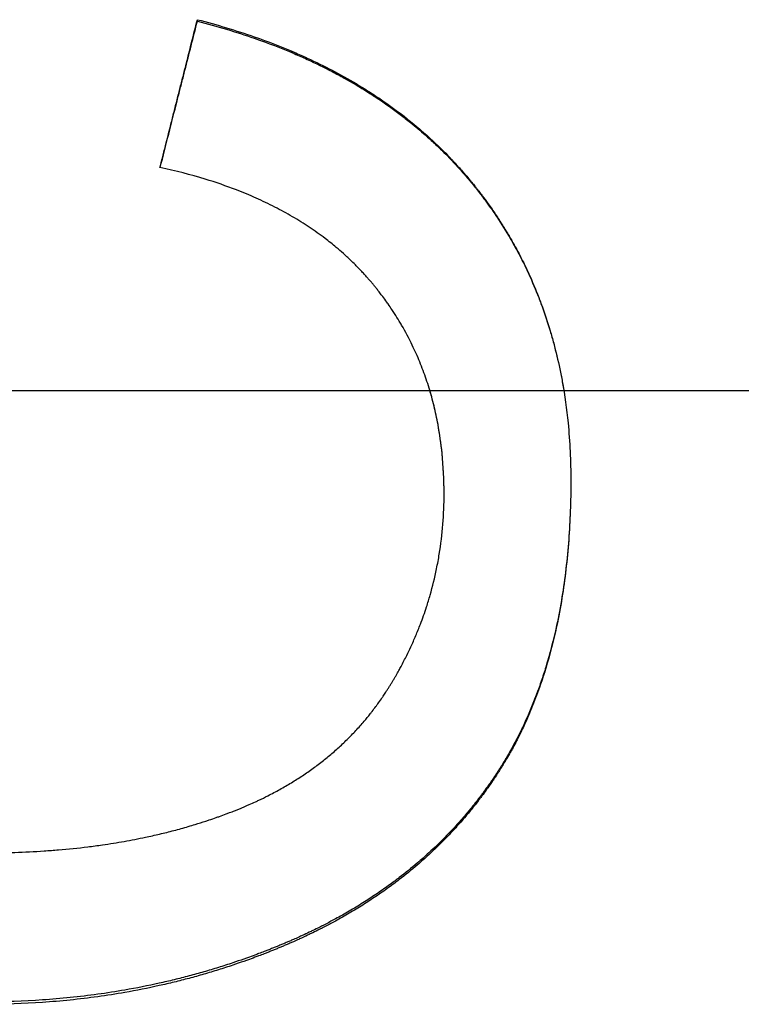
# Model space of a CAD drawing. Extents: x -0.04 to 9.89, y -2.75 to 2.75.
# Tile 7 of 12: x 0.89 to 1.2, y -0.26 to 0.16. Entities that reach past the tile are written whole.
import ezdxf

# ---------------------------------------------------------------- set-up
doc = ezdxf.new("R2010")
doc.units = 0
doc.header["$MEASUREMENT"] = 0
doc.linetypes.add('CHAIN', pattern=[0.7087, 0.4724, -0.0591, 0.1181, -0.0591])
doc.layers.get('0').update_dxf_attribs({"linetype": 'CONTINUOUS'})

msp = doc.modelspace()

# ---------------------------------------------------------------- linework, layer by layer
msp.add_line((0.96262, 0.15894), (0.96262, 0.15958))
at = {"linetype": 'CHAIN'}
msp.add_line((-0.045, 0), (9.88752, 0), dxfattribs=at)
for points, knots in [([(0.94652, 0.09601), (0.94697, 0.09778), (0.94742, 0.09955), (0.94787, 0.10131), (0.94831, 0.10308), (0.94876, 0.10485), (0.94921, 0.10661), (0.94988, 0.10926), (0.95055, 0.11191), (0.95122, 0.11456), (0.95144, 0.11545), (0.95167, 0.11633), (0.95189, 0.11721), (0.95234, 0.11898), (0.95278, 0.12075), (0.95323, 0.12251), (0.95346, 0.12339), (0.95368, 0.12428), (0.9539, 0.12516), (0.95435, 0.12693), (0.9548, 0.12869), (0.95524, 0.13046), (0.95547, 0.13134), (0.95569, 0.13222), (0.95591, 0.13311), (0.95636, 0.13487), (0.95681, 0.13664), (0.95726, 0.1384), (0.95748, 0.13929), (0.9577, 0.14017), (0.95793, 0.14105), (0.9586, 0.1437), (0.95927, 0.14635), (0.95994, 0.149), (0.96083, 0.15253), (0.96173, 0.15606), (0.96262, 0.15958)], [0, 0, 0, 0, 0.0138985, 0.0138985, 0.0138985, 0.0277971, 0.0277971, 0.0277971, 0.0486448, 0.0486448, 0.0486448, 0.0555941, 0.0555941, 0.0555941, 0.0694926, 0.0694926, 0.0694926, 0.0764419, 0.0764419, 0.0764419, 0.0903404, 0.0903404, 0.0903404, 0.0972897, 0.0972897, 0.0972897, 0.1111882, 0.1111882, 0.1111882, 0.1181375, 0.1181375, 0.1181375, 0.1389853, 0.1389853, 0.1389853, 0.1667823, 0.1667823, 0.1667823, 0.1667823]), ([(0.94662, 0.09599), (0.94905, 0.10555), (0.95147, 0.1151), (0.9539, 0.12466), (0.95435, 0.12641), (0.9548, 0.12817), (0.95524, 0.12993), (0.95547, 0.13081), (0.95569, 0.13169), (0.95591, 0.13257), (0.95636, 0.13433), (0.95681, 0.13609), (0.95726, 0.13785), (0.95904, 0.14488), (0.96083, 0.15191), (0.96262, 0.15894)], [0.0009659, 0.0009659, 0.0009659, 0.0009659, 0.0764419, 0.0764419, 0.0764419, 0.0903404, 0.0903404, 0.0903404, 0.0972897, 0.0972897, 0.0972897, 0.1111882, 0.1111882, 0.1111882, 0.1667823, 0.1667823, 0.1667823, 0.1667823]), ([(0.96262, 0.15958), (0.9711, 0.15741), (0.97924, 0.15496), (0.98706, 0.15223), (0.99298, 0.15017), (0.99871, 0.14794), (1.00426, 0.14556), (1.00614, 0.14475), (1.008, 0.14393), (1.00983, 0.14308), (1.01351, 0.14139), (1.0171, 0.13963), (1.0206, 0.13779), (1.02235, 0.13687), (1.02408, 0.13594), (1.02579, 0.13498), (1.02921, 0.13307), (1.03254, 0.13109), (1.03579, 0.12903), (1.03741, 0.12801), (1.03901, 0.12696), (1.04059, 0.1259), (1.04375, 0.12377), (1.04682, 0.12156), (1.04981, 0.11929), (1.05131, 0.11815), (1.05278, 0.11699), (1.05423, 0.11582), (1.05641, 0.11406), (1.05853, 0.11225), (1.06061, 0.11041), (1.06269, 0.10857), (1.06472, 0.10668), (1.06671, 0.10475), (1.06737, 0.10411), (1.06802, 0.10346), (1.06867, 0.10281), (1.06965, 0.10183), (1.07061, 0.10085), (1.07156, 0.09985), (1.07188, 0.09952), (1.0722, 0.09918), (1.07251, 0.09885), (1.07314, 0.09818), (1.07376, 0.0975), (1.07438, 0.09682), (1.07469, 0.09649), (1.075, 0.09614), (1.0753, 0.0958), (1.07592, 0.09512), (1.07652, 0.09443), (1.07712, 0.09374), (1.07743, 0.09339), (1.07773, 0.09304), (1.07802, 0.0927), (1.07862, 0.092), (1.07921, 0.0913), (1.0798, 0.09059), (1.08009, 0.09024), (1.08038, 0.08988), (1.08067, 0.08953), (1.08111, 0.08899), (1.08154, 0.08846), (1.08197, 0.08792), (1.08211, 0.08774), (1.08225, 0.08756), (1.0824, 0.08738), (1.08268, 0.08702), (1.08296, 0.08666), (1.08325, 0.0863), (1.08339, 0.08612), (1.08353, 0.08594), (1.08367, 0.08575), (1.08409, 0.08521), (1.0845, 0.08466), (1.08492, 0.08412), (1.08519, 0.08375), (1.08547, 0.08339), (1.08574, 0.08302), (1.08656, 0.08192), (1.08736, 0.08081), (1.08816, 0.0797), (1.08868, 0.07895), (1.08921, 0.07821), (1.08972, 0.07746), (1.09075, 0.07596), (1.09176, 0.07444), (1.09274, 0.07292), (1.09324, 0.07215), (1.09372, 0.07139), (1.0942, 0.07061), (1.09516, 0.06907), (1.0961, 0.06752), (1.09701, 0.06595), (1.09747, 0.06517), (1.09792, 0.06438), (1.09836, 0.06359), (1.0997, 0.06122), (1.10098, 0.05882), (1.1022, 0.05638), (1.10302, 0.05476), (1.10381, 0.05313), (1.10458, 0.05148), (1.10612, 0.04818), (1.10756, 0.04483), (1.10891, 0.04143), (1.10959, 0.03972), (1.11024, 0.03801), (1.11086, 0.03628), (1.11212, 0.03282), (1.11328, 0.02931), (1.11434, 0.02574), (1.11487, 0.02396), (1.11538, 0.02216), (1.11586, 0.02035), (1.11683, 0.01673), (1.1177, 0.01305), (1.11848, 0.00933), (1.11887, 0.00746), (1.11923, 0.00559), (1.11957, 0.00369), (1.12061, -0.00208), (1.12143, -0.00797), (1.12203, -0.01399), (1.12283, -0.02209), (1.12323, -0.03041), (1.12323, -0.03896)], [0, 0, 0, 0, 0.162343, 0.162343, 0.162343, 0.285182, 0.285182, 0.285182, 0.326848, 0.326848, 0.326848, 0.410182, 0.410182, 0.410182, 0.451848, 0.451848, 0.451848, 0.535182, 0.535182, 0.535182, 0.576848, 0.576848, 0.576848, 0.660182, 0.660182, 0.660182, 0.701848, 0.701848, 0.701848, 0.764348, 0.764348, 0.764348, 0.826848, 0.826848, 0.826848, 0.847682, 0.847682, 0.847682, 0.878932, 0.878932, 0.878932, 0.889348, 0.889348, 0.889348, 0.910182, 0.910182, 0.910182, 0.920598, 0.920598, 0.920598, 0.941432, 0.941432, 0.941432, 0.951848, 0.951848, 0.951848, 0.972682, 0.972682, 0.972682, 0.983098, 0.983098, 0.983098, 0.998723, 0.998723, 0.998723, 1.003932, 1.003932, 1.003932, 1.014348, 1.014348, 1.014348, 1.019557, 1.019557, 1.019557, 1.035182, 1.035182, 1.035182, 1.045598, 1.045598, 1.045598, 1.076848, 1.076848, 1.076848, 1.097682, 1.097682, 1.097682, 1.139348, 1.139348, 1.139348, 1.160182, 1.160182, 1.160182, 1.201848, 1.201848, 1.201848, 1.222682, 1.222682, 1.222682, 1.285182, 1.285182, 1.285182, 1.326848, 1.326848, 1.326848, 1.410182, 1.410182, 1.410182, 1.451848, 1.451848, 1.451848, 1.535182, 1.535182, 1.535182, 1.576848, 1.576848, 1.576848, 1.660182, 1.660182, 1.660182, 1.701848, 1.701848, 1.701848, 1.82901, 1.82901, 1.82901, 2, 2, 2, 2]), ([(0.96262, 0.15894), (0.9711, 0.15678), (0.97924, 0.15434), (0.98706, 0.15162), (0.99298, 0.14956), (0.99871, 0.14735), (1.00426, 0.14497), (1.00614, 0.14417), (1.008, 0.14335), (1.00983, 0.1425), (1.01351, 0.14082), (1.0171, 0.13907), (1.0206, 0.13724), (1.02235, 0.13632), (1.02408, 0.13539), (1.02579, 0.13444), (1.02921, 0.13254), (1.03254, 0.13056), (1.03579, 0.12851), (1.03741, 0.12749), (1.03901, 0.12645), (1.04059, 0.12539), (1.04375, 0.12327), (1.04682, 0.12107), (1.04981, 0.11881), (1.05131, 0.11767), (1.05278, 0.11652), (1.05423, 0.11535), (1.05641, 0.1136), (1.05853, 0.1118), (1.06061, 0.10996), (1.06131, 0.10935), (1.06199, 0.10874), (1.06268, 0.10811), (1.06404, 0.10687), (1.06538, 0.10561), (1.06671, 0.10433), (1.06737, 0.10369), (1.06802, 0.10305), (1.06867, 0.1024), (1.06965, 0.10142), (1.07061, 0.10044), (1.07156, 0.09945), (1.07188, 0.09912), (1.0722, 0.09878), (1.07251, 0.09845), (1.07314, 0.09778), (1.07376, 0.09711), (1.07438, 0.09643), (1.07469, 0.0961), (1.075, 0.09576), (1.0753, 0.09542), (1.07592, 0.09474), (1.07652, 0.09405), (1.07712, 0.09336), (1.07743, 0.09302), (1.07773, 0.09267), (1.07802, 0.09232), (1.07847, 0.0918), (1.07892, 0.09128), (1.07936, 0.09075), (1.0795, 0.09058), (1.07965, 0.0904), (1.0798, 0.09022), (1.08009, 0.08987), (1.08038, 0.08952), (1.08067, 0.08917), (1.08082, 0.08899), (1.08096, 0.08881), (1.08111, 0.08863), (1.08139, 0.08828), (1.08168, 0.08792), (1.08197, 0.08756), (1.08211, 0.08739), (1.08225, 0.08721), (1.0824, 0.08703), (1.08268, 0.08667), (1.08296, 0.08631), (1.08325, 0.08595), (1.08339, 0.08577), (1.08353, 0.08559), (1.08367, 0.08541), (1.08409, 0.08487), (1.0845, 0.08432), (1.08492, 0.08378), (1.08519, 0.08341), (1.08547, 0.08305), (1.08574, 0.08269), (1.08656, 0.08159), (1.08736, 0.08049), (1.08816, 0.07938), (1.08868, 0.07864), (1.08921, 0.07789), (1.08972, 0.07714), (1.09075, 0.07565), (1.09176, 0.07414), (1.09274, 0.07262), (1.09324, 0.07186), (1.09372, 0.0711), (1.0942, 0.07033), (1.09516, 0.0688), (1.0961, 0.06725), (1.09701, 0.06569), (1.09747, 0.06491), (1.09792, 0.06412), (1.09836, 0.06333), (1.0997, 0.06097), (1.10098, 0.05858), (1.1022, 0.05616), (1.10302, 0.05454), (1.10381, 0.05291), (1.10458, 0.05127), (1.10612, 0.04799), (1.10756, 0.04465), (1.10891, 0.04126), (1.10959, 0.03956), (1.11024, 0.03785), (1.11086, 0.03613), (1.11212, 0.03269), (1.11328, 0.02919), (1.11434, 0.02564), (1.11487, 0.02386), (1.11538, 0.02207), (1.11586, 0.02027), (1.11683, 0.01666), (1.1177, 0.013), (1.11848, 0.00929), (1.11887, 0.00743), (1.11923, 0.00556), (1.11957, 0.00368), (1.11979, 0.00246), (1.12, 0.00123), (1.12021, 0)], [0, 0, 0, 0, 0.162343, 0.162343, 0.162343, 0.285182, 0.285182, 0.285182, 0.326848, 0.326848, 0.326848, 0.410182, 0.410182, 0.410182, 0.451848, 0.451848, 0.451848, 0.535182, 0.535182, 0.535182, 0.576848, 0.576848, 0.576848, 0.660182, 0.660182, 0.660182, 0.701848, 0.701848, 0.701848, 0.764348, 0.764348, 0.764348, 0.785182, 0.785182, 0.785182, 0.826848, 0.826848, 0.826848, 0.847682, 0.847682, 0.847682, 0.878932, 0.878932, 0.878932, 0.889348, 0.889348, 0.889348, 0.910182, 0.910182, 0.910182, 0.920598, 0.920598, 0.920598, 0.941432, 0.941432, 0.941432, 0.951848, 0.951848, 0.951848, 0.967473, 0.967473, 0.967473, 0.972682, 0.972682, 0.972682, 0.983098, 0.983098, 0.983098, 0.988307, 0.988307, 0.988307, 0.998723, 0.998723, 0.998723, 1.003932, 1.003932, 1.003932, 1.014348, 1.014348, 1.014348, 1.019557, 1.019557, 1.019557, 1.035182, 1.035182, 1.035182, 1.045598, 1.045598, 1.045598, 1.076848, 1.076848, 1.076848, 1.097682, 1.097682, 1.097682, 1.139348, 1.139348, 1.139348, 1.160182, 1.160182, 1.160182, 1.201848, 1.201848, 1.201848, 1.222682, 1.222682, 1.222682, 1.285182, 1.285182, 1.285182, 1.326848, 1.326848, 1.326848, 1.410182, 1.410182, 1.410182, 1.451848, 1.451848, 1.451848, 1.535182, 1.535182, 1.535182, 1.576848, 1.576848, 1.576848, 1.660182, 1.660182, 1.660182, 1.701848, 1.701848, 1.701848, 1.728858, 1.728858, 1.728858, 1.728858]), ([(1.06872, -0.04445), (1.06872, -0.03851), (1.06843, -0.03273), (1.06787, -0.0271), (1.06744, -0.02288), (1.06685, -0.01874), (1.06611, -0.01469), (1.06586, -0.01334), (1.06559, -0.012), (1.0653, -0.01067), (1.06474, -0.00801), (1.0641, -0.00538), (1.06338, -0.0028), (1.06303, -0.0015), (1.06265, -0.00022), (1.06226, 0.00105), (1.06148, 0.0036), (1.06063, 0.00611), (1.0597, 0.00858), (1.05924, 0.00982), (1.05876, 0.01105), (1.05826, 0.01226), (1.05727, 0.0147), (1.0562, 0.01709), (1.05506, 0.01945), (1.05364, 0.0224), (1.0521, 0.02529), (1.05046, 0.02811), (1.05013, 0.02868), (1.0498, 0.02924), (1.04946, 0.0298), (1.04878, 0.03092), (1.04809, 0.03204), (1.04738, 0.03314), (1.04702, 0.03369), (1.04666, 0.03424), (1.0463, 0.03479), (1.04575, 0.03561), (1.04519, 0.03642), (1.04463, 0.03723), (1.04444, 0.0375), (1.04425, 0.03777), (1.04406, 0.03804), (1.04348, 0.03884), (1.0429, 0.03964), (1.04231, 0.04044), (1.04191, 0.04097), (1.04151, 0.04149), (1.04111, 0.04202), (1.0409, 0.04228), (1.0407, 0.04254), (1.0405, 0.0428), (1.04019, 0.0432), (1.03988, 0.04359), (1.03957, 0.04398), (1.03926, 0.04437), (1.03894, 0.04475), (1.03862, 0.04514), (1.03831, 0.04553), (1.03799, 0.04591), (1.03767, 0.0463), (1.03735, 0.04668), (1.03702, 0.04706), (1.03669, 0.04744), (1.03659, 0.04757), (1.03648, 0.04769), (1.03637, 0.04782), (1.03604, 0.0482), (1.03571, 0.04857), (1.03537, 0.04895), (1.03515, 0.0492), (1.03493, 0.04945), (1.03471, 0.0497), (1.03426, 0.05019), (1.0338, 0.05068), (1.03335, 0.05117), (1.03312, 0.05142), (1.03289, 0.05166), (1.03266, 0.0519), (1.0322, 0.05239), (1.03173, 0.05287), (1.03126, 0.05335), (1.03102, 0.05359), (1.03079, 0.05383), (1.03055, 0.05407), (1.02984, 0.05478), (1.02912, 0.05548), (1.02839, 0.05618), (1.0279, 0.05665), (1.02741, 0.05711), (1.02691, 0.05757), (1.02592, 0.05848), (1.02491, 0.05938), (1.02388, 0.06027), (1.02337, 0.06072), (1.02285, 0.06116), (1.02233, 0.0616), (1.02076, 0.06291), (1.01915, 0.06419), (1.01751, 0.06544), (1.01641, 0.06627), (1.0153, 0.06709), (1.01417, 0.0679), (1.0119, 0.06951), (1.00957, 0.07107), (1.00717, 0.07257), (1.00597, 0.07332), (1.00475, 0.07406), (1.00351, 0.07478), (1.00104, 0.07623), (0.9985, 0.07762), (0.99589, 0.07895), (0.99459, 0.07962), (0.99327, 0.08028), (0.99193, 0.08092), (0.98925, 0.0822), (0.9865, 0.08343), (0.98368, 0.0846), (0.98227, 0.08518), (0.98084, 0.08576), (0.9794, 0.08631), (0.97507, 0.08799), (0.97058, 0.08954), (0.96593, 0.09097), (0.95974, 0.09287), (0.95327, 0.09455), (0.94652, 0.09601)], [0, 0, 0, 0, 0.166667, 0.166667, 0.166667, 0.291667, 0.291667, 0.291667, 0.333333, 0.333333, 0.333333, 0.416667, 0.416667, 0.416667, 0.458333, 0.458333, 0.458333, 0.541667, 0.541667, 0.541667, 0.583333, 0.583333, 0.583333, 0.666667, 0.666667, 0.666667, 0.770833, 0.770833, 0.770833, 0.791667, 0.791667, 0.791667, 0.833333, 0.833333, 0.833333, 0.854167, 0.854167, 0.854167, 0.885417, 0.885417, 0.885417, 0.895833, 0.895833, 0.895833, 0.927083, 0.927083, 0.927083, 0.947917, 0.947917, 0.947917, 0.958333, 0.958333, 0.958333, 0.973958, 0.973958, 0.973958, 0.989583, 0.989583, 0.989583, 1.005208, 1.005208, 1.005208, 1.020833, 1.020833, 1.020833, 1.026042, 1.026042, 1.026042, 1.041667, 1.041667, 1.041667, 1.052083, 1.052083, 1.052083, 1.072917, 1.072917, 1.072917, 1.083333, 1.083333, 1.083333, 1.104167, 1.104167, 1.104167, 1.114583, 1.114583, 1.114583, 1.145833, 1.145833, 1.145833, 1.166667, 1.166667, 1.166667, 1.208333, 1.208333, 1.208333, 1.229167, 1.229167, 1.229167, 1.291667, 1.291667, 1.291667, 1.333333, 1.333333, 1.333333, 1.416667, 1.416667, 1.416667, 1.458333, 1.458333, 1.458333, 1.541667, 1.541667, 1.541667, 1.583333, 1.583333, 1.583333, 1.666667, 1.666667, 1.666667, 1.708333, 1.708333, 1.708333, 1.833333, 1.833333, 1.833333, 2, 2, 2, 2]), ([(1.06872, -0.04427), (1.06872, -0.03836), (1.06843, -0.0326), (1.06787, -0.02699), (1.06744, -0.02279), (1.06685, -0.01867), (1.06611, -0.01463), (1.06586, -0.01329), (1.06559, -0.01195), (1.0653, -0.01063), (1.06474, -0.00798), (1.0641, -0.00536), (1.06338, -0.00279), (1.06313, -0.00185), (1.06286, -0.00092), (1.06258, 0)], [0, 0, 0, 0, 0.1666667, 0.1666667, 0.1666667, 0.2916667, 0.2916667, 0.2916667, 0.3333333, 0.3333333, 0.3333333, 0.4166667, 0.4166667, 0.4166667, 0.4468698, 0.4468698, 0.4468698, 0.4468698]), ([(1.12323, -0.03896), (1.12323, -0.04762), (1.12293, -0.056), (1.12233, -0.06412), (1.12169, -0.07267), (1.12073, -0.08093), (1.11943, -0.08888), (1.11875, -0.09304), (1.11798, -0.09712), (1.11712, -0.10111), (1.11579, -0.1073), (1.11424, -0.11329), (1.11247, -0.11908), (1.11184, -0.12113), (1.11119, -0.12315), (1.1105, -0.12515), (1.10948, -0.12815), (1.1084, -0.1311), (1.10725, -0.13398), (1.10687, -0.13495), (1.10648, -0.1359), (1.10609, -0.13685), (1.1053, -0.13876), (1.10448, -0.14063), (1.10363, -0.14248), (1.10321, -0.14341), (1.10278, -0.14433), (1.10234, -0.14524), (1.10167, -0.14664), (1.10098, -0.14804), (1.10028, -0.14941), (1.10003, -0.1499), (1.09978, -0.15038), (1.09953, -0.15086), (1.09903, -0.15182), (1.09852, -0.15277), (1.098, -0.15371), (1.09774, -0.15418), (1.09748, -0.15465), (1.09721, -0.15512), (1.09669, -0.15606), (1.09615, -0.15699), (1.09561, -0.15791), (1.09534, -0.15837), (1.09506, -0.15883), (1.09479, -0.15929), (1.09438, -0.15998), (1.09396, -0.16066), (1.09354, -0.16134), (1.0934, -0.16156), (1.09325, -0.16179), (1.09311, -0.16202), (1.09283, -0.16247), (1.09254, -0.16291), (1.09226, -0.16336), (1.09211, -0.16358), (1.09197, -0.16381), (1.09182, -0.16403), (1.09153, -0.16447), (1.09124, -0.16492), (1.09095, -0.16536), (1.0908, -0.16558), (1.09066, -0.1658), (1.09051, -0.16602), (1.09021, -0.16646), (1.08992, -0.1669), (1.08962, -0.16734), (1.08947, -0.16756), (1.08932, -0.16777), (1.08917, -0.16799), (1.08872, -0.16865), (1.08827, -0.1693), (1.08781, -0.16994), (1.0875, -0.17037), (1.08719, -0.1708), (1.08689, -0.17123), (1.08627, -0.17209), (1.08564, -0.17294), (1.08501, -0.17379), (1.08469, -0.17421), (1.08438, -0.17463), (1.08406, -0.17505), (1.08342, -0.17589), (1.08277, -0.17672), (1.08212, -0.17755), (1.08179, -0.17796), (1.08146, -0.17838), (1.08113, -0.17879), (1.08012, -0.18005), (1.07909, -0.18129), (1.07804, -0.18253), (1.07734, -0.18336), (1.07662, -0.18418), (1.0759, -0.185), (1.07446, -0.18663), (1.07299, -0.18824), (1.07149, -0.18983), (1.07074, -0.19062), (1.06998, -0.19141), (1.06921, -0.19219), (1.06692, -0.19453), (1.06455, -0.19682), (1.06212, -0.19904), (1.06049, -0.20053), (1.05884, -0.20199), (1.05716, -0.20343), (1.05465, -0.20556), (1.05207, -0.20765), (1.04943, -0.20967), (1.04856, -0.21034), (1.04769, -0.211), (1.0468, -0.21166), (1.04504, -0.21296), (1.04324, -0.21425), (1.04142, -0.21551), (1.04051, -0.21614), (1.03959, -0.21676), (1.03866, -0.21738), (1.03681, -0.21862), (1.03492, -0.21983), (1.03301, -0.22102), (1.03206, -0.22162), (1.03109, -0.2222), (1.03012, -0.22279), (1.02818, -0.22395), (1.02621, -0.22509), (1.02421, -0.22621), (1.02322, -0.22677), (1.02221, -0.22732), (1.02119, -0.22787), (1.0197, -0.22867), (1.0182, -0.22946), (1.01667, -0.23024), (1.01619, -0.23049), (1.0157, -0.23074), (1.01521, -0.23099), (1.01422, -0.23148), (1.01324, -0.23197), (1.01224, -0.23245), (1.01175, -0.23269), (1.01125, -0.23293), (1.01075, -0.23317), (1.00975, -0.23365), (1.00874, -0.23412), (1.00772, -0.23458), (1.00722, -0.23482), (1.00671, -0.23505), (1.0062, -0.23528), (1.00543, -0.23563), (1.00466, -0.23597), (1.00389, -0.23631), (1.00364, -0.23642), (1.00338, -0.23654), (1.00312, -0.23665), (1.0026, -0.23687), (1.00208, -0.2371), (1.00156, -0.23732), (1.0013, -0.23743), (1.00104, -0.23754), (1.00078, -0.23765), (1.00026, -0.23788), (0.99974, -0.2381), (0.99922, -0.23831), (0.99895, -0.23842), (0.99869, -0.23853), (0.99843, -0.23864), (0.99791, -0.23886), (0.99738, -0.23907), (0.99686, -0.23929), (0.99659, -0.2394), (0.99633, -0.2395), (0.99607, -0.23961), (0.99554, -0.23982), (0.99502, -0.24003), (0.99449, -0.24024), (0.99423, -0.24035), (0.99397, -0.24045), (0.9937, -0.24056), (0.99317, -0.24076), (0.99265, -0.24097), (0.99212, -0.24118), (0.99186, -0.24128), (0.99159, -0.24138), (0.99133, -0.24148), (0.99053, -0.24179), (0.98974, -0.24209), (0.98895, -0.24239), (0.98842, -0.24259), (0.98789, -0.24279), (0.98735, -0.24299), (0.98629, -0.24338), (0.98523, -0.24377), (0.98416, -0.24415), (0.98363, -0.24434), (0.98309, -0.24453), (0.98256, -0.24472), (0.981, -0.24527), (0.97943, -0.24581), (0.97785, -0.24634), (0.97682, -0.24669), (0.97578, -0.24703), (0.97474, -0.24736), (0.97266, -0.24804), (0.97057, -0.24869), (0.96848, -0.24932), (0.96743, -0.24963), (0.96638, -0.24994), (0.96533, -0.25024), (0.96322, -0.25085), (0.96111, -0.25144), (0.959, -0.252), (0.95794, -0.25228), (0.95688, -0.25256), (0.95581, -0.25283), (0.95369, -0.25337), (0.95155, -0.2539), (0.94941, -0.2544), (0.94834, -0.25465), (0.94727, -0.25489), (0.94619, -0.25513), (0.94131, -0.25622), (0.93638, -0.2572), (0.93142, -0.25806), (0.92755, -0.25874), (0.92365, -0.25935), (0.91973, -0.25989), (0.91189, -0.26097), (0.90395, -0.26178), (0.89592, -0.26232), (0.88788, -0.26286), (0.87975, -0.26313), (0.87152, -0.26313)], [0.001017, 0.001017, 0.001017, 0.001017, 0.169201, 0.169201, 0.169201, 0.346633, 0.346633, 0.346633, 0.439465, 0.439465, 0.439465, 0.583228, 0.583228, 0.583228, 0.634158, 0.634158, 0.634158, 0.710554, 0.710554, 0.710554, 0.73602, 0.73602, 0.73602, 0.78695, 0.78695, 0.78695, 0.812416, 0.812416, 0.812416, 0.851649, 0.851649, 0.851649, 0.865418, 0.865418, 0.865418, 0.892955, 0.892955, 0.892955, 0.906724, 0.906724, 0.906724, 0.934261, 0.934261, 0.934261, 0.94803, 0.94803, 0.94803, 0.968683, 0.968683, 0.968683, 0.975567, 0.975567, 0.975567, 0.989336, 0.989336, 0.989336, 0.99622, 0.99622, 0.99622, 1.009989, 1.009989, 1.009989, 1.016873, 1.016873, 1.016873, 1.030642, 1.030642, 1.030642, 1.037526, 1.037526, 1.037526, 1.058179, 1.058179, 1.058179, 1.071948, 1.071948, 1.071948, 1.099485, 1.099485, 1.099485, 1.113254, 1.113254, 1.113254, 1.140791, 1.140791, 1.140791, 1.154559, 1.154559, 1.154559, 1.19677, 1.19677, 1.19677, 1.225212, 1.225212, 1.225212, 1.282097, 1.282097, 1.282097, 1.310539, 1.310539, 1.310539, 1.395865, 1.395865, 1.395865, 1.452749, 1.452749, 1.452749, 1.537474, 1.537474, 1.537474, 1.565314, 1.565314, 1.565314, 1.620994, 1.620994, 1.620994, 1.648834, 1.648834, 1.648834, 1.704514, 1.704514, 1.704514, 1.732354, 1.732354, 1.732354, 1.788034, 1.788034, 1.788034, 1.815874, 1.815874, 1.815874, 1.856823, 1.856823, 1.856823, 1.869932, 1.869932, 1.869932, 1.896149, 1.896149, 1.896149, 1.909257, 1.909257, 1.909257, 1.935474, 1.935474, 1.935474, 1.948583, 1.948583, 1.948583, 1.968245, 1.968245, 1.968245, 1.9748, 1.9748, 1.9748, 1.987908, 1.987908, 1.987908, 1.994463, 1.994463, 1.994463, 2.007571, 2.007571, 2.007571, 2.014125, 2.014125, 2.014125, 2.027234, 2.027234, 2.027234, 2.033788, 2.033788, 2.033788, 2.046897, 2.046897, 2.046897, 2.053451, 2.053451, 2.053451, 2.066559, 2.066559, 2.066559, 2.073114, 2.073114, 2.073114, 2.092776, 2.092776, 2.092776, 2.105885, 2.105885, 2.105885, 2.132102, 2.132102, 2.132102, 2.14521, 2.14521, 2.14521, 2.183608, 2.183608, 2.183608, 2.208896, 2.208896, 2.208896, 2.259473, 2.259473, 2.259473, 2.284762, 2.284762, 2.284762, 2.335339, 2.335339, 2.335339, 2.360627, 2.360627, 2.360627, 2.411204, 2.411204, 2.411204, 2.436493, 2.436493, 2.436493, 2.551484, 2.551484, 2.551484, 2.641187, 2.641187, 2.641187, 2.820594, 2.820594, 2.820594, 3, 3, 3, 3]), ([(1.12323, -0.03896), (1.12323, -0.04771), (1.12293, -0.05618), (1.12233, -0.06438), (1.12169, -0.07297), (1.12073, -0.08126), (1.11943, -0.08924), (1.11875, -0.09342), (1.11798, -0.09751), (1.11712, -0.10152), (1.11579, -0.10773), (1.11424, -0.11375), (1.11247, -0.11956), (1.11184, -0.12162), (1.11119, -0.12365), (1.1105, -0.12566), (1.10948, -0.12867), (1.1084, -0.13163), (1.10725, -0.13453), (1.10611, -0.13743), (1.1049, -0.14027), (1.10363, -0.14306), (1.10321, -0.14399), (1.10278, -0.14491), (1.10234, -0.14583), (1.10167, -0.14724), (1.10098, -0.14864), (1.10028, -0.15002), (1.10003, -0.1505), (1.09978, -0.15099), (1.09953, -0.15147), (1.09903, -0.15243), (1.09852, -0.15339), (1.098, -0.15433), (1.09774, -0.15481), (1.09748, -0.15528), (1.09721, -0.15575), (1.09669, -0.15669), (1.09615, -0.15763), (1.09561, -0.15855), (1.09534, -0.15902), (1.09506, -0.15948), (1.09479, -0.15994), (1.09438, -0.16063), (1.09396, -0.16131), (1.09354, -0.16199), (1.09311, -0.16267), (1.09269, -0.16335), (1.09226, -0.16402), (1.09183, -0.16469), (1.09139, -0.16536), (1.09095, -0.16603), (1.0908, -0.16625), (1.09066, -0.16647), (1.09051, -0.16669), (1.09021, -0.16713), (1.08992, -0.16758), (1.08962, -0.16801), (1.08947, -0.16823), (1.08932, -0.16845), (1.08917, -0.16867), (1.08872, -0.16933), (1.08827, -0.16998), (1.08781, -0.17063), (1.0875, -0.17106), (1.08719, -0.1715), (1.08689, -0.17193), (1.08627, -0.17279), (1.08564, -0.17364), (1.08501, -0.17449), (1.08469, -0.17491), (1.08438, -0.17534), (1.08406, -0.17576), (1.08342, -0.1766), (1.08277, -0.17744), (1.08212, -0.17827), (1.08179, -0.17869), (1.08146, -0.1791), (1.08113, -0.17951), (1.08012, -0.18078), (1.07909, -0.18203), (1.07804, -0.18327), (1.07734, -0.1841), (1.07662, -0.18493), (1.0759, -0.18575), (1.07446, -0.18739), (1.07299, -0.18901), (1.07149, -0.1906), (1.07074, -0.19139), (1.06998, -0.19218), (1.06921, -0.19297), (1.06692, -0.19532), (1.06455, -0.19761), (1.06212, -0.19985), (1.06049, -0.20134), (1.05884, -0.20281), (1.05716, -0.20425), (1.05465, -0.2064), (1.05207, -0.20849), (1.04943, -0.21052), (1.04856, -0.21119), (1.04769, -0.21186), (1.0468, -0.21251), (1.04504, -0.21383), (1.04324, -0.21512), (1.04142, -0.21638), (1.04051, -0.21701), (1.03959, -0.21764), (1.03866, -0.21826), (1.03681, -0.2195), (1.03492, -0.22072), (1.03301, -0.22192), (1.03206, -0.22251), (1.03109, -0.2231), (1.03012, -0.22369), (1.02818, -0.22486), (1.02621, -0.226), (1.02421, -0.22713), (1.02322, -0.22769), (1.02221, -0.22824), (1.02119, -0.22879), (1.0197, -0.2296), (1.0182, -0.23039), (1.01667, -0.23117), (1.01619, -0.23142), (1.0157, -0.23167), (1.01521, -0.23192), (1.01422, -0.23242), (1.01324, -0.23291), (1.01224, -0.23339), (1.01175, -0.23363), (1.01125, -0.23387), (1.01075, -0.23411), (1.00975, -0.23459), (1.00874, -0.23507), (1.00772, -0.23553), (1.00722, -0.23577), (1.00671, -0.236), (1.0062, -0.23623), (1.00543, -0.23658), (1.00466, -0.23693), (1.00389, -0.23727), (1.00364, -0.23738), (1.00338, -0.23749), (1.00312, -0.23761), (1.0026, -0.23783), (1.00208, -0.23806), (1.00156, -0.23828), (1.0013, -0.23839), (1.00104, -0.23851), (1.00078, -0.23862), (1.00026, -0.23884), (0.99974, -0.23906), (0.99922, -0.23928), (0.99895, -0.23939), (0.99869, -0.2395), (0.99843, -0.23961), (0.99791, -0.23983), (0.99738, -0.24004), (0.99686, -0.24026), (0.99659, -0.24036), (0.99633, -0.24047), (0.99607, -0.24058), (0.99554, -0.24079), (0.99502, -0.241), (0.99449, -0.24122), (0.99423, -0.24132), (0.99397, -0.24143), (0.9937, -0.24153), (0.99317, -0.24174), (0.99265, -0.24195), (0.99212, -0.24215), (0.99186, -0.24226), (0.99159, -0.24236), (0.99133, -0.24246), (0.99053, -0.24277), (0.98974, -0.24307), (0.98895, -0.24338), (0.98842, -0.24358), (0.98789, -0.24377), (0.98735, -0.24397), (0.98629, -0.24437), (0.98523, -0.24476), (0.98416, -0.24514), (0.98363, -0.24533), (0.98309, -0.24552), (0.98256, -0.24571), (0.981, -0.24627), (0.97943, -0.24681), (0.97785, -0.24734), (0.97682, -0.24768), (0.97578, -0.24803), (0.97474, -0.24836), (0.97266, -0.24904), (0.97057, -0.24969), (0.96848, -0.25032), (0.96743, -0.25064), (0.96638, -0.25095), (0.96533, -0.25126), (0.96322, -0.25187), (0.96111, -0.25245), (0.959, -0.25302), (0.95794, -0.2533), (0.95688, -0.25358), (0.95581, -0.25386), (0.95369, -0.2544), (0.95155, -0.25492), (0.94941, -0.25543), (0.94834, -0.25568), (0.94727, -0.25592), (0.94619, -0.25616), (0.94131, -0.25726), (0.93638, -0.25824), (0.93142, -0.25911), (0.92755, -0.25978), (0.92365, -0.2604), (0.91973, -0.26094), (0.91189, -0.26202), (0.90395, -0.26284), (0.89592, -0.26338), (0.88788, -0.26392), (0.87975, -0.26419), (0.87152, -0.26419)], [0, 0, 0, 0, 0.169201, 0.169201, 0.169201, 0.346633, 0.346633, 0.346633, 0.439465, 0.439465, 0.439465, 0.583228, 0.583228, 0.583228, 0.634158, 0.634158, 0.634158, 0.710554, 0.710554, 0.710554, 0.78695, 0.78695, 0.78695, 0.812416, 0.812416, 0.812416, 0.851649, 0.851649, 0.851649, 0.865418, 0.865418, 0.865418, 0.892955, 0.892955, 0.892955, 0.906724, 0.906724, 0.906724, 0.934261, 0.934261, 0.934261, 0.94803, 0.94803, 0.94803, 0.968683, 0.968683, 0.968683, 0.989336, 0.989336, 0.989336, 1.009989, 1.009989, 1.009989, 1.016873, 1.016873, 1.016873, 1.030642, 1.030642, 1.030642, 1.037526, 1.037526, 1.037526, 1.058179, 1.058179, 1.058179, 1.071948, 1.071948, 1.071948, 1.099485, 1.099485, 1.099485, 1.113254, 1.113254, 1.113254, 1.140791, 1.140791, 1.140791, 1.154559, 1.154559, 1.154559, 1.19677, 1.19677, 1.19677, 1.225212, 1.225212, 1.225212, 1.282097, 1.282097, 1.282097, 1.310539, 1.310539, 1.310539, 1.395865, 1.395865, 1.395865, 1.452749, 1.452749, 1.452749, 1.537474, 1.537474, 1.537474, 1.565314, 1.565314, 1.565314, 1.620994, 1.620994, 1.620994, 1.648834, 1.648834, 1.648834, 1.704514, 1.704514, 1.704514, 1.732354, 1.732354, 1.732354, 1.788034, 1.788034, 1.788034, 1.815874, 1.815874, 1.815874, 1.856823, 1.856823, 1.856823, 1.869932, 1.869932, 1.869932, 1.896149, 1.896149, 1.896149, 1.909257, 1.909257, 1.909257, 1.935474, 1.935474, 1.935474, 1.948583, 1.948583, 1.948583, 1.968245, 1.968245, 1.968245, 1.9748, 1.9748, 1.9748, 1.987908, 1.987908, 1.987908, 1.994463, 1.994463, 1.994463, 2.007571, 2.007571, 2.007571, 2.014125, 2.014125, 2.014125, 2.027234, 2.027234, 2.027234, 2.033788, 2.033788, 2.033788, 2.046897, 2.046897, 2.046897, 2.053451, 2.053451, 2.053451, 2.066559, 2.066559, 2.066559, 2.073114, 2.073114, 2.073114, 2.092776, 2.092776, 2.092776, 2.105885, 2.105885, 2.105885, 2.132102, 2.132102, 2.132102, 2.14521, 2.14521, 2.14521, 2.183608, 2.183608, 2.183608, 2.208896, 2.208896, 2.208896, 2.259473, 2.259473, 2.259473, 2.284762, 2.284762, 2.284762, 2.335339, 2.335339, 2.335339, 2.360627, 2.360627, 2.360627, 2.411204, 2.411204, 2.411204, 2.436493, 2.436493, 2.436493, 2.551484, 2.551484, 2.551484, 2.641187, 2.641187, 2.641187, 2.820594, 2.820594, 2.820594, 3, 3, 3, 3]), ([(0.87116, -0.19899), (0.87553, -0.19899), (0.87985, -0.19892), (0.8841, -0.19879), (0.88836, -0.19865), (0.89256, -0.19844), (0.8967, -0.19817), (0.89877, -0.19803), (0.90082, -0.19788), (0.90286, -0.1977), (0.90711, -0.19735), (0.91129, -0.19692), (0.91541, -0.19641), (0.91755, -0.19615), (0.91967, -0.19586), (0.92178, -0.19556), (0.92494, -0.1951), (0.92806, -0.1946), (0.93114, -0.19406), (0.93422, -0.19351), (0.93727, -0.19292), (0.94027, -0.19228), (0.94127, -0.19207), (0.94227, -0.19185), (0.94326, -0.19163), (0.94532, -0.19117), (0.94736, -0.19069), (0.94939, -0.19018), (0.95044, -0.18992), (0.95148, -0.18965), (0.95252, -0.18938), (0.95459, -0.18883), (0.95665, -0.18826), (0.95868, -0.18767), (0.9597, -0.18737), (0.96072, -0.18707), (0.96172, -0.18676), (0.96324, -0.1863), (0.96474, -0.18583), (0.96623, -0.18534), (0.96672, -0.18518), (0.96722, -0.18501), (0.96771, -0.18485), (0.9687, -0.18451), (0.96968, -0.18418), (0.97066, -0.18383), (0.97115, -0.18366), (0.97164, -0.18349), (0.97212, -0.18332), (0.9731, -0.18297), (0.97407, -0.18261), (0.97503, -0.18225), (0.97551, -0.18207), (0.97599, -0.18189), (0.97647, -0.18171), (0.97719, -0.18143), (0.9779, -0.18115), (0.97862, -0.18087), (0.97885, -0.18078), (0.97909, -0.18068), (0.97933, -0.18059), (0.9798, -0.1804), (0.98027, -0.18021), (0.98074, -0.18002), (0.98097, -0.17992), (0.98121, -0.17982), (0.98144, -0.17973), (0.98214, -0.17944), (0.98284, -0.17914), (0.98353, -0.17884), (0.98399, -0.17864), (0.98445, -0.17844), (0.98491, -0.17824), (0.98583, -0.17784), (0.98673, -0.17743), (0.98763, -0.17701), (0.98808, -0.1768), (0.98853, -0.17659), (0.98898, -0.17638), (0.99032, -0.17575), (0.99164, -0.1751), (0.99294, -0.17444), (0.99381, -0.17399), (0.99468, -0.17354), (0.99553, -0.17309), (0.99724, -0.17218), (0.99892, -0.17125), (1.00057, -0.17028), (1.00139, -0.1698), (1.00221, -0.16932), (1.00302, -0.16882), (1.00464, -0.16784), (1.00623, -0.16683), (1.00779, -0.16579), (1.00857, -0.16527), (1.00934, -0.16475), (1.0101, -0.16422), (1.01163, -0.16315), (1.01313, -0.16207), (1.0146, -0.16095), (1.01533, -0.1604), (1.01606, -0.15983), (1.01678, -0.15926), (1.01821, -0.15812), (1.01962, -0.15696), (1.021, -0.15577), (1.02169, -0.15517), (1.02237, -0.15457), (1.02304, -0.15397), (1.02439, -0.15275), (1.0257, -0.15151), (1.02699, -0.15024), (1.02763, -0.14961), (1.02827, -0.14897), (1.0289, -0.14832), (1.03015, -0.14703), (1.03138, -0.14572), (1.03257, -0.14437), (1.03317, -0.1437), (1.03376, -0.14302), (1.03434, -0.14234), (1.03522, -0.14131), (1.03608, -0.14027), (1.03692, -0.13922), (1.0372, -0.13887), (1.03747, -0.13851), (1.03775, -0.13816), (1.0383, -0.13745), (1.03885, -0.13673), (1.03938, -0.13601), (1.03965, -0.13565), (1.03992, -0.13529), (1.04018, -0.13492), (1.04071, -0.13419), (1.04124, -0.13346), (1.04175, -0.13272), (1.04201, -0.13234), (1.04226, -0.13197), (1.04252, -0.1316), (1.0429, -0.13104), (1.04327, -0.13047), (1.04365, -0.1299), (1.04377, -0.12972), (1.04389, -0.12953), (1.04402, -0.12934), (1.04426, -0.12895), (1.04451, -0.12857), (1.04475, -0.12819), (1.04487, -0.128), (1.04499, -0.12781), (1.04511, -0.12761), (1.04535, -0.12723), (1.04559, -0.12684), (1.04582, -0.12645), (1.04594, -0.12626), (1.04606, -0.12606), (1.04618, -0.12587), (1.04641, -0.12548), (1.04665, -0.12509), (1.04688, -0.1247), (1.04699, -0.1245), (1.04711, -0.12431), (1.04722, -0.12411), (1.04745, -0.12372), (1.04768, -0.12333), (1.0479, -0.12293), (1.04802, -0.12274), (1.04813, -0.12254), (1.04824, -0.12234), (1.04846, -0.12195), (1.04869, -0.12156), (1.04891, -0.12116), (1.04902, -0.12097), (1.04912, -0.12077), (1.04923, -0.12057), (1.04956, -0.11998), (1.04988, -0.11939), (1.0502, -0.11879), (1.05042, -0.11839), (1.05063, -0.118), (1.05084, -0.1176), (1.05125, -0.11681), (1.05166, -0.11601), (1.05207, -0.11521), (1.05227, -0.11481), (1.05247, -0.11441), (1.05267, -0.11401), (1.05326, -0.11281), (1.05384, -0.1116), (1.0544, -0.11039), (1.05477, -0.10958), (1.05514, -0.10877), (1.0555, -0.10796), (1.05622, -0.10634), (1.05691, -0.10471), (1.05757, -0.10307), (1.0579, -0.10225), (1.05822, -0.10142), (1.05853, -0.1006), (1.05948, -0.09813), (1.06036, -0.09564), (1.06118, -0.09313), (1.06172, -0.09145), (1.06223, -0.08977), (1.06272, -0.08808), (1.06379, -0.08434), (1.06471, -0.08056), (1.0655, -0.07675), (1.06593, -0.07465), (1.06631, -0.07255), (1.06666, -0.07043), (1.06735, -0.0662), (1.06786, -0.06192), (1.0682, -0.05759), (1.06855, -0.05326), (1.06872, -0.04888), (1.06872, -0.04445)], [0, 0, 0, 0, 0.107397, 0.107397, 0.107397, 0.214794, 0.214794, 0.214794, 0.268492, 0.268492, 0.268492, 0.380317, 0.380317, 0.380317, 0.438443, 0.438443, 0.438443, 0.525633, 0.525633, 0.525633, 0.612823, 0.612823, 0.612823, 0.641886, 0.641886, 0.641886, 0.702199, 0.702199, 0.702199, 0.733449, 0.733449, 0.733449, 0.795949, 0.795949, 0.795949, 0.827199, 0.827199, 0.827199, 0.874074, 0.874074, 0.874074, 0.889699, 0.889699, 0.889699, 0.920949, 0.920949, 0.920949, 0.936574, 0.936574, 0.936574, 0.967824, 0.967824, 0.967824, 0.983449, 0.983449, 0.983449, 1.006887, 1.006887, 1.006887, 1.014699, 1.014699, 1.014699, 1.030324, 1.030324, 1.030324, 1.038137, 1.038137, 1.038137, 1.061574, 1.061574, 1.061574, 1.077199, 1.077199, 1.077199, 1.108449, 1.108449, 1.108449, 1.124074, 1.124074, 1.124074, 1.170949, 1.170949, 1.170949, 1.202199, 1.202199, 1.202199, 1.264699, 1.264699, 1.264699, 1.295949, 1.295949, 1.295949, 1.358449, 1.358449, 1.358449, 1.389699, 1.389699, 1.389699, 1.452199, 1.452199, 1.452199, 1.483449, 1.483449, 1.483449, 1.545949, 1.545949, 1.545949, 1.577199, 1.577199, 1.577199, 1.639699, 1.639699, 1.639699, 1.670949, 1.670949, 1.670949, 1.733449, 1.733449, 1.733449, 1.764699, 1.764699, 1.764699, 1.811574, 1.811574, 1.811574, 1.827199, 1.827199, 1.827199, 1.858449, 1.858449, 1.858449, 1.874074, 1.874074, 1.874074, 1.905324, 1.905324, 1.905324, 1.920949, 1.920949, 1.920949, 1.944387, 1.944387, 1.944387, 1.952199, 1.952199, 1.952199, 1.967824, 1.967824, 1.967824, 1.975637, 1.975637, 1.975637, 1.991262, 1.991262, 1.991262, 1.999074, 1.999074, 1.999074, 2.014699, 2.014699, 2.014699, 2.022512, 2.022512, 2.022512, 2.038137, 2.038137, 2.038137, 2.045949, 2.045949, 2.045949, 2.061574, 2.061574, 2.061574, 2.069387, 2.069387, 2.069387, 2.092824, 2.092824, 2.092824, 2.108449, 2.108449, 2.108449, 2.139699, 2.139699, 2.139699, 2.155324, 2.155324, 2.155324, 2.202199, 2.202199, 2.202199, 2.233449, 2.233449, 2.233449, 2.295949, 2.295949, 2.295949, 2.327199, 2.327199, 2.327199, 2.420949, 2.420949, 2.420949, 2.483449, 2.483449, 2.483449, 2.621624, 2.621624, 2.621624, 2.697299, 2.697299, 2.697299, 2.84865, 2.84865, 2.84865, 3, 3, 3, 3])]:
    msp.add_open_spline(points, degree=3, knots=knots)

doc.saveas('drawing.dxf')
